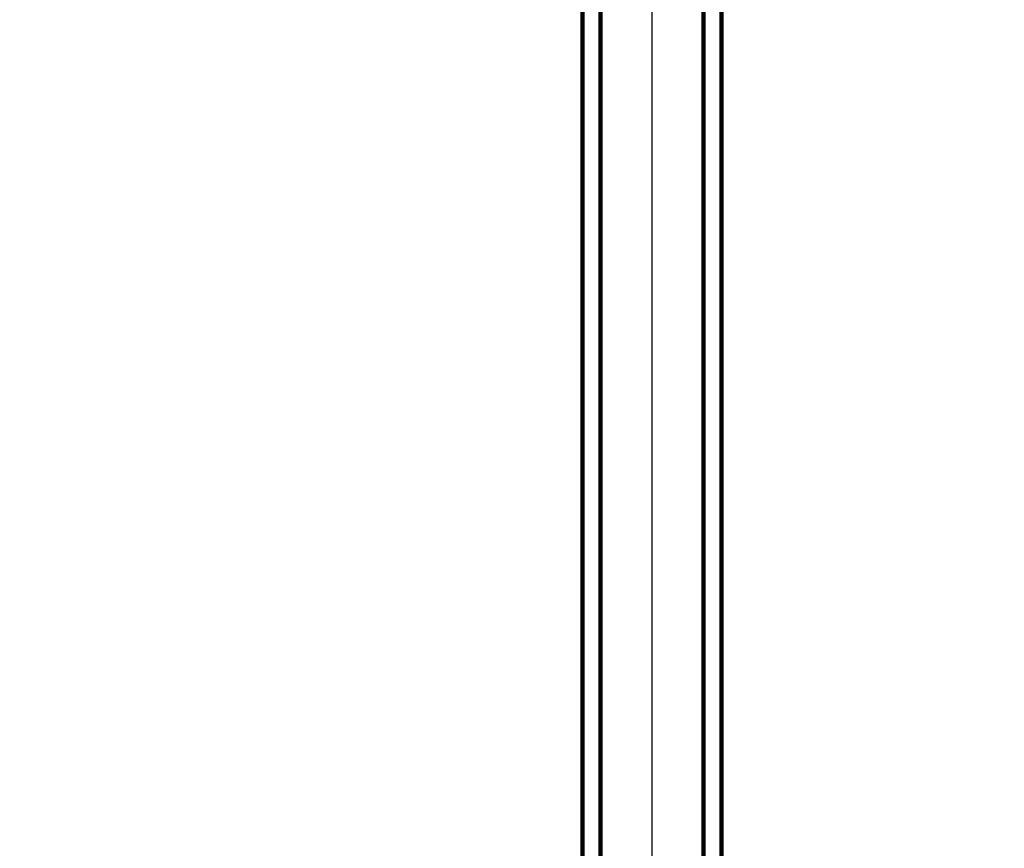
# Model space of a CAD drawing. Header units: millimetres. Extents: x -1483 to 905, y -1392 to 951.
# Tile 59 of 105: x -175 to 98, y -318 to -88. Entities that reach past the tile are written whole.
import ezdxf

# ---------------------------------------------------------------- set-up
doc = ezdxf.new("R2010")
doc.units = ezdxf.units.MM
doc.layers.add('A-GENM', color=13, linetype='Continuous', lineweight=40)

# ---------------------------------------------------------------- blocks, each defined once
blk = doc.blocks.new('Nexa Toit - 2000-762010-Niveau de réf_')
at = {"layer": 'A-GENM', "lineweight": 90}
for p, q in [((-19.25, 601.5), (-19.25, -601.5)), ((-14.25, -601.5), (-14.25, 601.5)), ((14.25, 601.5), (14.25, -601.5)), ((19.25, -601.5), (19.25, 601.5))]:
    blk.add_line(p, q, dxfattribs=at)
at = {"layer": 'A-GENM'}
for p, q in [((-19.25, 601.5), (-19.25, -601.5)), ((-14.25, -601.5), (-14.25, 601.5)), ((14.25, 601.5), (14.25, -601.5)), ((19.25, 601.5), (19.25, -601.5))]:
    blk.add_line(p, q, dxfattribs=at)

msp = doc.modelspace()

# ---------------------------------------------------------------- linework, layer by layer
at = {"color": 94, "lineweight": 30}
msp.add_line((0, 591.6), (0, -627.6), dxfattribs=at)
msp.add_circle((0, -18), 609.6, dxfattribs=at)

# ---------------------------------------------------------------- block references
at = {"layer": 'A-GENM'}
msp.add_blockref('Nexa Toit - 2000-762010-Niveau de réf_', (0, 0), dxfattribs=at)

doc.saveas('drawing.dxf')
